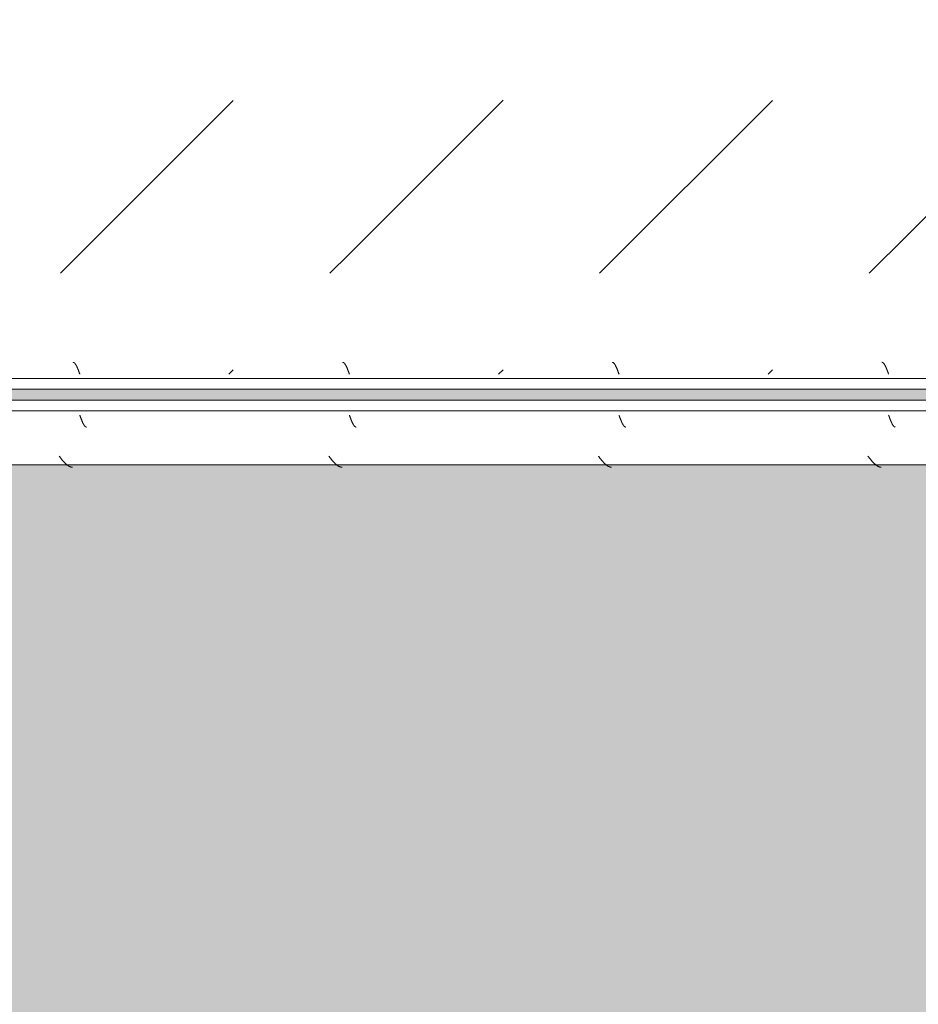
# Model space of a CAD drawing. Header units: millimetres. Extents: x -26056 to 31686, y 27504 to 88472.
# Tile 17 of 30: x -18953 to -18536, y 37827 to 38284. Entities that reach past the tile are written whole.
import ezdxf

# ---------------------------------------------------------------- set-up
doc = ezdxf.new("R2010")
doc.units = ezdxf.units.MM
doc.layers.add('Оборудование', color=7, linetype='Continuous', lineweight=9)
doc.layers.add('Штриховка поверхностей', color=7, linetype='Continuous', lineweight=9)

# ---------------------------------------------------------------- blocks, each defined once
blk = doc.blocks.new('FP_89-ВКК_План 1 этажа_З_ЭОМ_кабель_')
at = {"layer": 'Оборудование', "color": 7, "true_color": 0xffffff}
for p, q in [((1547, 588), (1547.05, 587.87)), ((1547.05, 587.87), (1547.1, 587.73)), ((1547.1, 587.73), (1547.15, 587.6)), ((1547.15, 587.6), (1547.19, 587.46)), ((1547.19, 587.46), (1547.24, 587.33)), ((1547.24, 587.33), (1547.29, 587.2)), ((1547.29, 587.2), (1547.34, 587.06)), ((1547.34, 587.06), (1547.39, 586.93)), ((1547.39, 586.93), (1547.44, 586.8)), ((1547.44, 586.8), (1547.49, 586.67)), ((1547.49, 586.67), (1547.53, 586.54)), ((1547.53, 586.54), (1547.58, 586.41)), ((1547.58, 586.41), (1547.63, 586.28)), ((1547.63, 586.28), (1547.68, 586.16)), ((1547.68, 586.16), (1547.73, 586.03)), ((1547.73, 586.03), (1547.78, 585.91)), ((1547.78, 585.91), (1547.83, 585.78)), ((1547.83, 585.78), (1547.88, 585.66)), ((1547.88, 585.66), (1547.92, 585.54)), ((1547.92, 585.54), (1547.97, 585.42)), ((1547.97, 585.42), (1548.02, 585.3)), ((1548.02, 585.3), (1548.07, 585.19)), ((1548.07, 585.19), (1548.12, 585.07)), ((1548.12, 585.07), (1548.17, 584.96)), ((1548.17, 584.96), (1548.22, 584.85)), ((1548.22, 584.85), (1548.27, 584.74)), ((1548.27, 584.74), (1548.31, 584.63)), ((1672, 588), (1672.05, 587.87)), ((1672.05, 587.87), (1672.1, 587.73)), ((1672.1, 587.73), (1672.15, 587.6)), ((1672.15, 587.6), (1672.19, 587.46)), ((1672.19, 587.46), (1672.24, 587.33)), ((1672.24, 587.33), (1672.29, 587.2)), ((1672.29, 587.2), (1672.34, 587.06)), ((1672.34, 587.06), (1672.39, 586.93)), ((1672.39, 586.93), (1672.44, 586.8)), ((1672.44, 586.8), (1672.49, 586.67)), ((1672.49, 586.67), (1672.53, 586.54)), ((1672.53, 586.54), (1672.58, 586.41)), ((1672.58, 586.41), (1672.63, 586.28)), ((1672.63, 586.28), (1672.68, 586.16)), ((1672.68, 586.16), (1672.73, 586.03)), ((1672.73, 586.03), (1672.78, 585.91)), ((1672.78, 585.91), (1672.83, 585.78)), ((1672.83, 585.78), (1672.88, 585.66)), ((1672.88, 585.66), (1672.92, 585.54)), ((1672.92, 585.54), (1672.97, 585.42)), ((1672.97, 585.42), (1673.02, 585.3)), ((1673.02, 585.3), (1673.07, 585.19)), ((1673.07, 585.19), (1673.12, 585.07)), ((1673.12, 585.07), (1673.17, 584.96)), ((1673.17, 584.96), (1673.22, 584.85)), ((1673.22, 584.85), (1673.27, 584.74)), ((1673.27, 584.74), (1673.31, 584.63)), ((1797, 588), (1797.05, 587.87)), ((1797.05, 587.87), (1797.1, 587.73)), ((1797.1, 587.73), (1797.15, 587.6)), ((1797.15, 587.6), (1797.19, 587.46)), ((1797.19, 587.46), (1797.24, 587.33)), ((1797.24, 587.33), (1797.29, 587.2)), ((1797.29, 587.2), (1797.34, 587.06)), ((1797.34, 587.06), (1797.39, 586.93)), ((1797.39, 586.93), (1797.44, 586.8)), ((1797.44, 586.8), (1797.49, 586.67)), ((1797.49, 586.67), (1797.53, 586.54)), ((1797.53, 586.54), (1797.58, 586.41)), ((1797.58, 586.41), (1797.63, 586.28)), ((1797.63, 586.28), (1797.68, 586.16)), ((1797.68, 586.16), (1797.73, 586.03)), ((1797.73, 586.03), (1797.78, 585.91)), ((1797.78, 585.91), (1797.83, 585.78)), ((1797.83, 585.78), (1797.88, 585.66)), ((1797.88, 585.66), (1797.92, 585.54)), ((1797.92, 585.54), (1797.97, 585.42)), ((1797.97, 585.42), (1798.02, 585.3)), ((1798.02, 585.3), (1798.07, 585.19)), ((1798.07, 585.19), (1798.12, 585.07)), ((1798.12, 585.07), (1798.17, 584.96)), ((1798.17, 584.96), (1798.22, 584.85)), ((1798.22, 584.85), (1798.27, 584.74)), ((1798.27, 584.74), (1798.31, 584.63)), ((1922, 588), (1922.05, 587.87)), ((1922.05, 587.87), (1922.1, 587.73)), ((1922.1, 587.73), (1922.15, 587.6)), ((1922.15, 587.6), (1922.19, 587.46)), ((1922.19, 587.46), (1922.24, 587.33)), ((1922.24, 587.33), (1922.29, 587.2)), ((1922.29, 587.2), (1922.34, 587.06)), ((1922.34, 587.06), (1922.39, 586.93)), ((1922.39, 586.93), (1922.44, 586.8)), ((1922.44, 586.8), (1922.49, 586.67)), ((1922.49, 586.67), (1922.53, 586.54)), ((1922.53, 586.54), (1922.58, 586.41)), ((1922.58, 586.41), (1922.63, 586.28)), ((1922.63, 586.28), (1922.68, 586.16)), ((1922.68, 586.16), (1922.73, 586.03)), ((1922.73, 586.03), (1922.78, 585.91)), ((1922.78, 585.91), (1922.83, 585.78)), ((1922.83, 585.78), (1922.88, 585.66)), ((1922.88, 585.66), (1922.92, 585.54)), ((1922.92, 585.54), (1922.97, 585.42)), ((1922.97, 585.42), (1923.02, 585.3)), ((1923.02, 585.3), (1923.07, 585.19)), ((1923.07, 585.19), (1923.12, 585.07)), ((1923.12, 585.07), (1923.17, 584.96)), ((1923.17, 584.96), (1923.22, 584.85)), ((1923.22, 584.85), (1923.27, 584.74)), ((1923.27, 584.74), (1923.31, 584.63)), ((1548.31, 584.63), (1548.36, 584.52)), ((1548.36, 584.52), (1548.41, 584.42)), ((1548.41, 584.42), (1548.46, 584.32)), ((1548.46, 584.32), (1548.51, 584.22)), ((1548.51, 584.22), (1548.56, 584.12)), ((1548.56, 584.12), (1548.61, 584.03)), ((1548.61, 584.03), (1548.66, 583.94)), ((1548.66, 583.94), (1548.7, 583.85)), ((1548.7, 583.85), (1548.75, 583.76)), ((1548.75, 583.76), (1548.8, 583.68)), ((1548.8, 583.68), (1548.85, 583.59)), ((1548.85, 583.59), (1548.9, 583.52)), ((1548.9, 583.52), (1548.95, 583.44)), ((1548.95, 583.44), (1549, 583.36)), ((1549, 583.36), (1549.04, 583.29)), ((1549.04, 583.29), (1549.09, 583.22)), ((1549.09, 583.22), (1549.14, 583.16)), ((1549.14, 583.16), (1549.19, 583.1)), ((1549.19, 583.1), (1549.24, 583.04)), ((1549.24, 583.04), (1549.29, 582.98)), ((1549.29, 582.98), (1549.34, 582.93)), ((1549.34, 582.93), (1549.39, 582.87)), ((1549.39, 582.87), (1549.43, 582.83)), ((1549.43, 582.83), (1549.48, 582.78)), ((1549.48, 582.78), (1549.53, 582.74)), ((1549.53, 582.74), (1549.58, 582.7)), ((1549.58, 582.7), (1549.63, 582.67)), ((1549.63, 582.67), (1549.68, 582.63)), ((1549.68, 582.63), (1549.73, 582.6)), ((1549.73, 582.6), (1549.78, 582.58)), ((1549.78, 582.58), (1549.82, 582.55)), ((1549.82, 582.55), (1549.87, 582.54)), ((1549.87, 582.54), (1549.92, 582.52)), ((1549.92, 582.52), (1549.97, 582.51)), ((1549.97, 582.51), (1550.02, 582.5)), ((1550.02, 582.5), (1550.06, 582.49)), ((1550.06, 582.49), (1550.1, 582.49)), ((1673.31, 584.63), (1673.36, 584.52)), ((1673.36, 584.52), (1673.41, 584.42)), ((1673.41, 584.42), (1673.46, 584.32)), ((1673.46, 584.32), (1673.51, 584.22)), ((1673.51, 584.22), (1673.56, 584.12)), ((1673.56, 584.12), (1673.61, 584.03)), ((1673.61, 584.03), (1673.66, 583.94)), ((1673.66, 583.94), (1673.7, 583.85)), ((1673.7, 583.85), (1673.75, 583.76)), ((1673.75, 583.76), (1673.8, 583.68)), ((1673.8, 583.68), (1673.85, 583.59)), ((1673.85, 583.59), (1673.9, 583.52)), ((1673.9, 583.52), (1673.95, 583.44)), ((1673.95, 583.44), (1674, 583.36)), ((1674, 583.36), (1674.04, 583.29)), ((1674.04, 583.29), (1674.09, 583.22)), ((1674.09, 583.22), (1674.14, 583.16)), ((1674.14, 583.16), (1674.19, 583.1)), ((1674.19, 583.1), (1674.24, 583.04)), ((1674.24, 583.04), (1674.29, 582.98)), ((1674.29, 582.98), (1674.34, 582.93)), ((1674.34, 582.93), (1674.39, 582.87)), ((1674.39, 582.87), (1674.43, 582.83)), ((1674.43, 582.83), (1674.48, 582.78)), ((1674.48, 582.78), (1674.53, 582.74)), ((1674.53, 582.74), (1674.58, 582.7)), ((1674.58, 582.7), (1674.63, 582.67)), ((1674.63, 582.67), (1674.68, 582.63)), ((1674.68, 582.63), (1674.73, 582.6)), ((1674.73, 582.6), (1674.78, 582.58)), ((1674.78, 582.58), (1674.82, 582.55)), ((1674.82, 582.55), (1674.87, 582.54)), ((1674.87, 582.54), (1674.92, 582.52)), ((1674.92, 582.52), (1674.97, 582.51)), ((1674.97, 582.51), (1675.02, 582.5)), ((1675.02, 582.5), (1675.06, 582.49)), ((1675.06, 582.49), (1675.1, 582.49)), ((1798.31, 584.63), (1798.36, 584.52)), ((1798.36, 584.52), (1798.41, 584.42)), ((1798.41, 584.42), (1798.46, 584.32)), ((1798.46, 584.32), (1798.51, 584.22)), ((1798.51, 584.22), (1798.56, 584.12)), ((1798.56, 584.12), (1798.61, 584.03)), ((1798.61, 584.03), (1798.66, 583.94)), ((1798.66, 583.94), (1798.7, 583.85)), ((1798.7, 583.85), (1798.75, 583.76)), ((1798.75, 583.76), (1798.8, 583.68)), ((1798.8, 583.68), (1798.85, 583.59)), ((1798.85, 583.59), (1798.9, 583.52)), ((1798.9, 583.52), (1798.95, 583.44)), ((1798.95, 583.44), (1799, 583.36)), ((1799, 583.36), (1799.04, 583.29)), ((1799.04, 583.29), (1799.09, 583.22)), ((1799.09, 583.22), (1799.14, 583.16)), ((1799.14, 583.16), (1799.19, 583.1)), ((1799.19, 583.1), (1799.24, 583.04)), ((1799.24, 583.04), (1799.29, 582.98)), ((1799.29, 582.98), (1799.34, 582.93)), ((1799.34, 582.93), (1799.39, 582.87)), ((1799.39, 582.87), (1799.43, 582.83)), ((1799.43, 582.83), (1799.48, 582.78)), ((1799.48, 582.78), (1799.53, 582.74)), ((1799.53, 582.74), (1799.58, 582.7)), ((1799.58, 582.7), (1799.63, 582.67)), ((1799.63, 582.67), (1799.68, 582.63)), ((1799.68, 582.63), (1799.73, 582.6)), ((1799.73, 582.6), (1799.78, 582.58)), ((1799.78, 582.58), (1799.82, 582.55)), ((1799.82, 582.55), (1799.87, 582.54)), ((1799.87, 582.54), (1799.92, 582.52)), ((1799.92, 582.52), (1799.97, 582.51)), ((1799.97, 582.51), (1800.02, 582.5)), ((1800.02, 582.5), (1800.06, 582.49)), ((1800.06, 582.49), (1800.1, 582.49)), ((1923.31, 584.63), (1923.36, 584.52)), ((1923.36, 584.52), (1923.41, 584.42)), ((1923.41, 584.42), (1923.46, 584.32)), ((1923.46, 584.32), (1923.51, 584.22)), ((1923.51, 584.22), (1923.56, 584.12)), ((1923.56, 584.12), (1923.61, 584.03)), ((1923.61, 584.03), (1923.66, 583.94)), ((1923.66, 583.94), (1923.7, 583.85)), ((1923.7, 583.85), (1923.75, 583.76)), ((1923.75, 583.76), (1923.8, 583.68)), ((1923.8, 583.68), (1923.85, 583.59)), ((1923.85, 583.59), (1923.9, 583.52)), ((1923.9, 583.52), (1923.95, 583.44)), ((1923.95, 583.44), (1924, 583.36)), ((1924, 583.36), (1924.04, 583.29)), ((1924.04, 583.29), (1924.09, 583.22)), ((1924.09, 583.22), (1924.14, 583.16)), ((1924.14, 583.16), (1924.19, 583.1)), ((1924.19, 583.1), (1924.24, 583.04)), ((1924.24, 583.04), (1924.29, 582.98)), ((1924.29, 582.98), (1924.34, 582.93)), ((1924.34, 582.93), (1924.39, 582.87)), ((1924.39, 582.87), (1924.43, 582.83)), ((1924.43, 582.83), (1924.48, 582.78)), ((1924.48, 582.78), (1924.53, 582.74)), ((1924.53, 582.74), (1924.58, 582.7)), ((1924.58, 582.7), (1924.63, 582.67)), ((1924.63, 582.67), (1924.68, 582.63)), ((1924.68, 582.63), (1924.73, 582.6)), ((1924.73, 582.6), (1924.78, 582.58)), ((1924.78, 582.58), (1924.82, 582.55)), ((1924.82, 582.55), (1924.87, 582.54)), ((1924.87, 582.54), (1924.92, 582.52)), ((1924.92, 582.52), (1924.97, 582.51)), ((1924.97, 582.51), (1925.02, 582.5)), ((1925.02, 582.5), (1925.06, 582.49)), ((1925.06, 582.49), (1925.1, 582.49))]:
    blk.add_line(p, q, dxfattribs=at)
blk = doc.blocks.new('ПР_Низ пояс - Тип 1-5480968-ВКК_План 1 этажа_З_ЭОМ_кабель_')
at = {"layer": 'Оборудование', "true_color": 0xffffff}
h = blk.add_hatch(dxfattribs=at)
h.set_pattern_fill('FP_33', style=0, pattern_type=2)
h.set_pattern_definition([(45, (39300.02, 80325), (0, 250.00043), [12.5, -341.053]), (45, (39300.02, 80200), (0, 250.00043), [12.5, -341.053]), (45, (39425.02, 80200), (0, 250.00043), [12.5, -341.053]), (45, (39478.68, 80378.66), (0, 250.00043), [100.888, -252.666]), (45, (39478.68, 80253.66), (0, 250.00043), [100.888, -252.666]), (45, (39353.68, 80378.66), (0, 250.00043), [100.887, -252.666]), (45, (39353.68, 80253.66), (0, 250.00043), [113.387, -240.166])])
h.paths.add_polyline_path([(700, 588), (700, 6.26), (2400, 6.26), (2400, 588), (723.81, 588)])
at = {"layer": 'Оборудование', "color": 254, "true_color": 0xcccccc}
for p, q in [((700, 595), (2400, 595)), ((700, 590), (2400, 590))]:
    blk.add_line(p, q, dxfattribs=at)
blk.add_blockref('FP_89-ВКК_План 1 этажа_З_ЭОМ_кабель_', (0, 0), dxfattribs=at)
blk = doc.blocks.new('FP_91-ВКК_План 1 этажа_З_ЭОМ_кабель_')
at = {"layer": 'Оборудование', "color": 7, "true_color": 0xffffff}
for p, q in [((843.92, 612.51), (843.97, 612.51)), ((843.97, 612.51), (844.02, 612.5)), ((844.02, 612.5), (844.07, 612.49)), ((844.07, 612.49), (844.12, 612.47)), ((844.12, 612.47), (844.16, 612.45)), ((844.16, 612.45), (844.21, 612.43)), ((844.21, 612.43), (844.26, 612.41)), ((844.26, 612.41), (844.31, 612.38)), ((844.31, 612.38), (844.36, 612.35)), ((844.36, 612.35), (844.41, 612.31)), ((844.41, 612.31), (844.46, 612.28)), ((844.46, 612.28), (844.51, 612.24)), ((844.51, 612.24), (844.56, 612.19)), ((844.56, 612.19), (844.61, 612.14)), ((844.61, 612.14), (844.66, 612.09)), ((844.66, 612.09), (844.7, 612.04)), ((968.92, 612.51), (968.97, 612.51)), ((968.97, 612.51), (969.02, 612.5)), ((969.02, 612.5), (969.07, 612.49)), ((969.07, 612.49), (969.12, 612.47)), ((969.12, 612.47), (969.16, 612.45)), ((969.16, 612.45), (969.21, 612.43)), ((969.21, 612.43), (969.26, 612.41)), ((969.26, 612.41), (969.31, 612.38)), ((969.31, 612.38), (969.36, 612.35)), ((969.36, 612.35), (969.41, 612.31)), ((969.41, 612.31), (969.46, 612.28)), ((969.46, 612.28), (969.51, 612.24)), ((969.51, 612.24), (969.56, 612.19)), ((969.56, 612.19), (969.61, 612.14)), ((969.61, 612.14), (969.66, 612.09)), ((969.66, 612.09), (969.7, 612.04)), ((1093.92, 612.51), (1093.97, 612.51)), ((1093.97, 612.51), (1094.02, 612.5)), ((1094.02, 612.5), (1094.07, 612.49)), ((1094.07, 612.49), (1094.12, 612.47)), ((1094.12, 612.47), (1094.16, 612.45)), ((1094.16, 612.45), (1094.21, 612.43)), ((1094.21, 612.43), (1094.26, 612.41)), ((1094.26, 612.41), (1094.31, 612.38)), ((1094.31, 612.38), (1094.36, 612.35)), ((1094.36, 612.35), (1094.41, 612.31)), ((1094.41, 612.31), (1094.46, 612.28)), ((1094.46, 612.28), (1094.51, 612.24)), ((1094.51, 612.24), (1094.56, 612.19)), ((1094.56, 612.19), (1094.61, 612.14)), ((1094.61, 612.14), (1094.66, 612.09)), ((1094.66, 612.09), (1094.7, 612.04)), ((1218.92, 612.51), (1218.97, 612.51)), ((1218.97, 612.51), (1219.02, 612.5)), ((1219.02, 612.5), (1219.07, 612.49)), ((1219.07, 612.49), (1219.12, 612.47)), ((1219.12, 612.47), (1219.16, 612.45)), ((1219.16, 612.45), (1219.21, 612.43)), ((1219.21, 612.43), (1219.26, 612.41)), ((1219.26, 612.41), (1219.31, 612.38)), ((1219.31, 612.38), (1219.36, 612.35)), ((1219.36, 612.35), (1219.41, 612.31)), ((1219.41, 612.31), (1219.46, 612.28)), ((1219.46, 612.28), (1219.51, 612.24)), ((1219.51, 612.24), (1219.56, 612.19)), ((1219.56, 612.19), (1219.61, 612.14)), ((1219.61, 612.14), (1219.66, 612.09)), ((1219.66, 612.09), (1219.7, 612.04)), ((844.7, 612.04), (844.75, 611.98)), ((844.75, 611.98), (844.8, 611.93)), ((844.8, 611.93), (844.85, 611.86)), ((844.85, 611.86), (844.9, 611.8)), ((844.9, 611.8), (844.95, 611.73)), ((844.95, 611.73), (845, 611.66)), ((845, 611.66), (845.05, 611.58)), ((845.05, 611.58), (845.1, 611.51)), ((845.1, 611.51), (845.15, 611.43)), ((845.15, 611.43), (845.2, 611.35)), ((845.2, 611.35), (845.24, 611.26)), ((845.24, 611.26), (845.29, 611.18)), ((845.29, 611.18), (845.34, 611.09)), ((845.34, 611.09), (845.39, 610.99)), ((845.39, 610.99), (845.44, 610.9)), ((845.44, 610.9), (845.49, 610.8)), ((845.49, 610.8), (845.54, 610.7)), ((845.54, 610.7), (845.59, 610.6)), ((845.59, 610.6), (845.64, 610.5)), ((845.64, 610.5), (845.69, 610.39)), ((845.69, 610.39), (845.74, 610.28)), ((845.74, 610.28), (845.78, 610.18)), ((845.78, 610.18), (845.83, 610.06)), ((845.83, 610.06), (845.88, 609.95)), ((845.88, 609.95), (845.93, 609.83)), ((845.93, 609.83), (845.98, 609.72)), ((845.98, 609.72), (846.03, 609.6)), ((846.03, 609.6), (846.08, 609.48)), ((846.08, 609.48), (846.13, 609.36)), ((846.13, 609.36), (846.18, 609.23)), ((846.18, 609.23), (846.23, 609.11)), ((846.23, 609.11), (846.28, 608.98)), ((846.28, 608.98), (846.32, 608.86)), ((846.32, 608.86), (846.37, 608.73)), ((846.37, 608.73), (846.42, 608.6)), ((846.42, 608.6), (846.47, 608.47)), ((846.47, 608.47), (846.52, 608.34)), ((846.52, 608.34), (846.57, 608.21)), ((846.57, 608.21), (846.62, 608.08)), ((846.62, 608.08), (846.67, 607.94)), ((846.67, 607.94), (846.72, 607.81)), ((846.72, 607.81), (846.77, 607.68)), ((846.77, 607.68), (846.82, 607.54)), ((846.82, 607.54), (846.86, 607.41)), ((969.7, 612.04), (969.75, 611.98)), ((969.75, 611.98), (969.8, 611.93)), ((969.8, 611.93), (969.85, 611.86)), ((969.85, 611.86), (969.9, 611.8)), ((969.9, 611.8), (969.95, 611.73)), ((969.95, 611.73), (970, 611.66)), ((970, 611.66), (970.05, 611.58)), ((970.05, 611.58), (970.1, 611.51)), ((970.1, 611.51), (970.15, 611.43)), ((970.15, 611.43), (970.2, 611.35)), ((970.2, 611.35), (970.24, 611.26)), ((970.24, 611.26), (970.29, 611.18)), ((970.29, 611.18), (970.34, 611.09)), ((970.34, 611.09), (970.39, 610.99)), ((970.39, 610.99), (970.44, 610.9)), ((970.44, 610.9), (970.49, 610.8)), ((970.49, 610.8), (970.54, 610.7)), ((970.54, 610.7), (970.59, 610.6)), ((970.59, 610.6), (970.64, 610.5)), ((970.64, 610.5), (970.69, 610.39)), ((970.69, 610.39), (970.74, 610.28)), ((970.74, 610.28), (970.78, 610.18)), ((970.78, 610.18), (970.83, 610.06)), ((970.83, 610.06), (970.88, 609.95)), ((970.88, 609.95), (970.93, 609.83)), ((970.93, 609.83), (970.98, 609.72)), ((970.98, 609.72), (971.03, 609.6)), ((971.03, 609.6), (971.08, 609.48)), ((971.08, 609.48), (971.13, 609.36)), ((971.13, 609.36), (971.18, 609.23)), ((971.18, 609.23), (971.23, 609.11)), ((971.23, 609.11), (971.28, 608.98)), ((971.28, 608.98), (971.32, 608.86)), ((971.32, 608.86), (971.37, 608.73)), ((971.37, 608.73), (971.42, 608.6)), ((971.42, 608.6), (971.47, 608.47)), ((971.47, 608.47), (971.52, 608.34)), ((971.52, 608.34), (971.57, 608.21)), ((971.57, 608.21), (971.62, 608.08)), ((971.62, 608.08), (971.67, 607.94)), ((971.67, 607.94), (971.72, 607.81)), ((971.72, 607.81), (971.77, 607.68)), ((971.77, 607.68), (971.82, 607.54)), ((971.82, 607.54), (971.86, 607.41)), ((1094.7, 612.04), (1094.75, 611.98)), ((1094.75, 611.98), (1094.8, 611.93)), ((1094.8, 611.93), (1094.85, 611.86)), ((1094.85, 611.86), (1094.9, 611.8)), ((1094.9, 611.8), (1094.95, 611.73)), ((1094.95, 611.73), (1095, 611.66)), ((1095, 611.66), (1095.05, 611.58)), ((1095.05, 611.58), (1095.1, 611.51)), ((1095.1, 611.51), (1095.15, 611.43)), ((1095.15, 611.43), (1095.2, 611.35)), ((1095.2, 611.35), (1095.24, 611.26)), ((1095.24, 611.26), (1095.29, 611.18)), ((1095.29, 611.18), (1095.34, 611.09)), ((1095.34, 611.09), (1095.39, 610.99)), ((1095.39, 610.99), (1095.44, 610.9)), ((1095.44, 610.9), (1095.49, 610.8)), ((1095.49, 610.8), (1095.54, 610.7)), ((1095.54, 610.7), (1095.59, 610.6)), ((1095.59, 610.6), (1095.64, 610.5)), ((1095.64, 610.5), (1095.69, 610.39)), ((1095.69, 610.39), (1095.74, 610.28)), ((1095.74, 610.28), (1095.78, 610.18)), ((1095.78, 610.18), (1095.83, 610.06)), ((1095.83, 610.06), (1095.88, 609.95)), ((1095.88, 609.95), (1095.93, 609.83)), ((1095.93, 609.83), (1095.98, 609.72)), ((1095.98, 609.72), (1096.03, 609.6)), ((1096.03, 609.6), (1096.08, 609.48)), ((1096.08, 609.48), (1096.13, 609.36)), ((1096.13, 609.36), (1096.18, 609.23)), ((1096.18, 609.23), (1096.23, 609.11)), ((1096.23, 609.11), (1096.28, 608.98)), ((1096.28, 608.98), (1096.32, 608.86)), ((1096.32, 608.86), (1096.37, 608.73)), ((1096.37, 608.73), (1096.42, 608.6)), ((1096.42, 608.6), (1096.47, 608.47)), ((1096.47, 608.47), (1096.52, 608.34)), ((1096.52, 608.34), (1096.57, 608.21)), ((1096.57, 608.21), (1096.62, 608.08)), ((1096.62, 608.08), (1096.67, 607.94)), ((1096.67, 607.94), (1096.72, 607.81)), ((1096.72, 607.81), (1096.77, 607.68)), ((1096.77, 607.68), (1096.82, 607.54)), ((1096.82, 607.54), (1096.86, 607.41)), ((1219.7, 612.04), (1219.75, 611.98)), ((1219.75, 611.98), (1219.8, 611.93)), ((1219.8, 611.93), (1219.85, 611.86)), ((1219.85, 611.86), (1219.9, 611.8)), ((1219.9, 611.8), (1219.95, 611.73)), ((1219.95, 611.73), (1220, 611.66)), ((1220, 611.66), (1220.05, 611.58)), ((1220.05, 611.58), (1220.1, 611.51)), ((1220.1, 611.51), (1220.15, 611.43)), ((1220.15, 611.43), (1220.2, 611.35)), ((1220.2, 611.35), (1220.24, 611.26)), ((1220.24, 611.26), (1220.29, 611.18)), ((1220.29, 611.18), (1220.34, 611.09)), ((1220.34, 611.09), (1220.39, 610.99)), ((1220.39, 610.99), (1220.44, 610.9)), ((1220.44, 610.9), (1220.49, 610.8)), ((1220.49, 610.8), (1220.54, 610.7)), ((1220.54, 610.7), (1220.59, 610.6)), ((1220.59, 610.6), (1220.64, 610.5)), ((1220.64, 610.5), (1220.69, 610.39)), ((1220.69, 610.39), (1220.74, 610.28)), ((1220.74, 610.28), (1220.78, 610.18)), ((1220.78, 610.18), (1220.83, 610.06)), ((1220.83, 610.06), (1220.88, 609.95)), ((1220.88, 609.95), (1220.93, 609.83)), ((1220.93, 609.83), (1220.98, 609.72)), ((1220.98, 609.72), (1221.03, 609.6)), ((1221.03, 609.6), (1221.08, 609.48)), ((1221.08, 609.48), (1221.13, 609.36)), ((1221.13, 609.36), (1221.18, 609.23)), ((1221.18, 609.23), (1221.23, 609.11)), ((1221.23, 609.11), (1221.28, 608.98)), ((1221.28, 608.98), (1221.32, 608.86)), ((1221.32, 608.86), (1221.37, 608.73)), ((1221.37, 608.73), (1221.42, 608.6)), ((1221.42, 608.6), (1221.47, 608.47)), ((1221.47, 608.47), (1221.52, 608.34)), ((1221.52, 608.34), (1221.57, 608.21)), ((1221.57, 608.21), (1221.62, 608.08)), ((1221.62, 608.08), (1221.67, 607.94)), ((1221.67, 607.94), (1221.72, 607.81)), ((1221.72, 607.81), (1221.77, 607.68)), ((1221.77, 607.68), (1221.82, 607.54)), ((1221.82, 607.54), (1221.86, 607.41)), ((846.86, 607.41), (846.91, 607.27)), ((846.91, 607.27), (846.96, 607.14)), ((846.96, 607.14), (847.01, 607)), ((971.86, 607.41), (971.91, 607.27)), ((971.91, 607.27), (971.96, 607.14)), ((971.96, 607.14), (972.01, 607)), ((1096.86, 607.41), (1096.91, 607.27)), ((1096.91, 607.27), (1096.96, 607.14)), ((1096.96, 607.14), (1097.01, 607)), ((1221.86, 607.41), (1221.91, 607.27)), ((1221.91, 607.27), (1221.96, 607.14)), ((1221.96, 607.14), (1222.01, 607))]:
    blk.add_line(p, q, dxfattribs=at)
blk = doc.blocks.new('FP_92-ВКК_План 1 этажа_З_ЭОМ_кабель_')
at = {"layer": 'Оборудование', "color": 7, "true_color": 0xffffff}
for p, q in [((850.43, 631.16), (850.53, 631.16)), ((850.53, 631.16), (850.63, 631.15)), ((850.63, 631.15), (850.73, 631.14)), ((850.73, 631.14), (850.82, 631.12)), ((850.82, 631.12), (850.92, 631.1)), ((850.92, 631.1), (851.02, 631.08)), ((851.02, 631.08), (851.12, 631.06)), ((851.12, 631.06), (851.21, 631.03)), ((851.21, 631.03), (851.31, 631)), ((851.31, 631), (851.41, 630.96)), ((851.41, 630.96), (851.51, 630.93)), ((851.51, 630.93), (851.6, 630.89)), ((851.6, 630.89), (851.7, 630.85)), ((851.7, 630.85), (851.8, 630.8)), ((851.8, 630.8), (851.9, 630.75)), ((851.9, 630.75), (851.99, 630.7)), ((851.99, 630.7), (852.09, 630.65)), ((852.09, 630.65), (852.19, 630.59)), ((852.19, 630.59), (852.28, 630.54)), ((852.28, 630.54), (852.38, 630.47)), ((852.38, 630.47), (852.48, 630.41)), ((852.48, 630.41), (852.58, 630.34)), ((852.58, 630.34), (852.67, 630.27)), ((975.43, 631.16), (975.53, 631.16)), ((975.53, 631.16), (975.63, 631.15)), ((975.63, 631.15), (975.73, 631.14)), ((975.73, 631.14), (975.82, 631.12)), ((975.82, 631.12), (975.92, 631.1)), ((975.92, 631.1), (976.02, 631.08)), ((976.02, 631.08), (976.12, 631.06)), ((976.12, 631.06), (976.21, 631.03)), ((976.21, 631.03), (976.31, 631)), ((976.31, 631), (976.41, 630.96)), ((976.41, 630.96), (976.51, 630.93)), ((976.51, 630.93), (976.6, 630.89)), ((976.6, 630.89), (976.7, 630.85)), ((976.7, 630.85), (976.8, 630.8)), ((976.8, 630.8), (976.9, 630.75)), ((976.9, 630.75), (976.99, 630.7)), ((976.99, 630.7), (977.09, 630.65)), ((977.09, 630.65), (977.19, 630.59)), ((977.19, 630.59), (977.28, 630.54)), ((977.28, 630.54), (977.38, 630.47)), ((977.38, 630.47), (977.48, 630.41)), ((977.48, 630.41), (977.58, 630.34)), ((977.58, 630.34), (977.67, 630.27)), ((1100.43, 631.16), (1100.53, 631.16)), ((1100.53, 631.16), (1100.63, 631.15)), ((1100.63, 631.15), (1100.73, 631.14)), ((1100.73, 631.14), (1100.82, 631.12)), ((1100.82, 631.12), (1100.92, 631.1)), ((1100.92, 631.1), (1101.02, 631.08)), ((1101.02, 631.08), (1101.12, 631.06)), ((1101.12, 631.06), (1101.21, 631.03)), ((1101.21, 631.03), (1101.31, 631)), ((1101.31, 631), (1101.41, 630.96)), ((1101.41, 630.96), (1101.51, 630.93)), ((1101.51, 630.93), (1101.6, 630.89)), ((1101.6, 630.89), (1101.7, 630.85)), ((1101.7, 630.85), (1101.8, 630.8)), ((1101.8, 630.8), (1101.9, 630.75)), ((1101.9, 630.75), (1101.99, 630.7)), ((1101.99, 630.7), (1102.09, 630.65)), ((1102.09, 630.65), (1102.19, 630.59)), ((1102.19, 630.59), (1102.28, 630.54)), ((1102.28, 630.54), (1102.38, 630.47)), ((1102.38, 630.47), (1102.48, 630.41)), ((1102.48, 630.41), (1102.58, 630.34)), ((1102.58, 630.34), (1102.67, 630.27)), ((1225.43, 631.16), (1225.53, 631.16)), ((1225.53, 631.16), (1225.63, 631.15)), ((1225.63, 631.15), (1225.73, 631.14)), ((1225.73, 631.14), (1225.82, 631.12)), ((1225.82, 631.12), (1225.92, 631.1)), ((1225.92, 631.1), (1226.02, 631.08)), ((1226.02, 631.08), (1226.12, 631.06)), ((1226.12, 631.06), (1226.21, 631.03)), ((1226.21, 631.03), (1226.31, 631)), ((1226.31, 631), (1226.41, 630.96)), ((1226.41, 630.96), (1226.51, 630.93)), ((1226.51, 630.93), (1226.6, 630.89)), ((1226.6, 630.89), (1226.7, 630.85)), ((1226.7, 630.85), (1226.8, 630.8)), ((1226.8, 630.8), (1226.9, 630.75)), ((1226.9, 630.75), (1226.99, 630.7)), ((1226.99, 630.7), (1227.09, 630.65)), ((1227.09, 630.65), (1227.19, 630.59)), ((1227.19, 630.59), (1227.28, 630.54)), ((1227.28, 630.54), (1227.38, 630.47)), ((1227.38, 630.47), (1227.48, 630.41)), ((1227.48, 630.41), (1227.58, 630.34)), ((1227.58, 630.34), (1227.67, 630.27)), ((852.67, 630.27), (852.77, 630.2)), ((852.77, 630.2), (852.87, 630.13)), ((852.87, 630.13), (852.97, 630.05)), ((852.97, 630.05), (853.06, 629.97)), ((853.06, 629.97), (853.16, 629.89)), ((853.16, 629.89), (853.26, 629.81)), ((853.26, 629.81), (853.36, 629.72)), ((853.36, 629.72), (853.45, 629.63)), ((853.45, 629.63), (853.55, 629.54)), ((853.55, 629.54), (853.65, 629.45)), ((853.65, 629.45), (853.75, 629.35)), ((853.75, 629.35), (853.84, 629.26)), ((853.84, 629.26), (853.94, 629.16)), ((853.94, 629.16), (854.04, 629.06)), ((854.04, 629.06), (854.13, 628.95)), ((854.13, 628.95), (854.23, 628.85)), ((854.23, 628.85), (854.33, 628.75)), ((854.33, 628.75), (854.43, 628.64)), ((854.43, 628.64), (854.52, 628.53)), ((854.52, 628.53), (854.62, 628.42)), ((854.62, 628.42), (854.72, 628.31)), ((854.72, 628.31), (854.82, 628.19)), ((854.82, 628.19), (854.91, 628.08)), ((854.91, 628.08), (855.01, 627.96)), ((855.01, 627.96), (855.11, 627.85)), ((855.11, 627.85), (855.21, 627.73)), ((855.21, 627.73), (855.3, 627.61)), ((855.3, 627.61), (855.4, 627.49)), ((855.4, 627.49), (855.5, 627.37)), ((855.5, 627.37), (855.59, 627.25)), ((855.59, 627.25), (855.69, 627.13)), ((855.69, 627.13), (855.79, 627)), ((855.79, 627), (855.89, 626.88)), ((855.89, 626.88), (855.98, 626.75)), ((855.98, 626.75), (856.08, 626.63)), ((856.08, 626.63), (856.18, 626.5)), ((856.18, 626.5), (856.28, 626.38)), ((856.28, 626.38), (856.37, 626.25)), ((856.37, 626.25), (856.47, 626.13)), ((856.47, 626.13), (856.57, 626)), ((977.67, 630.27), (977.77, 630.2)), ((977.77, 630.2), (977.87, 630.13)), ((977.87, 630.13), (977.97, 630.05)), ((977.97, 630.05), (978.06, 629.97)), ((978.06, 629.97), (978.16, 629.89)), ((978.16, 629.89), (978.26, 629.81)), ((978.26, 629.81), (978.36, 629.72)), ((978.36, 629.72), (978.45, 629.63)), ((978.45, 629.63), (978.55, 629.54)), ((978.55, 629.54), (978.65, 629.45)), ((978.65, 629.45), (978.75, 629.35)), ((978.75, 629.35), (978.84, 629.26)), ((978.84, 629.26), (978.94, 629.16)), ((978.94, 629.16), (979.04, 629.06)), ((979.04, 629.06), (979.13, 628.95)), ((979.13, 628.95), (979.23, 628.85)), ((979.23, 628.85), (979.33, 628.75)), ((979.33, 628.75), (979.43, 628.64)), ((979.43, 628.64), (979.52, 628.53)), ((979.52, 628.53), (979.62, 628.42)), ((979.62, 628.42), (979.72, 628.31)), ((979.72, 628.31), (979.82, 628.19)), ((979.82, 628.19), (979.91, 628.08)), ((979.91, 628.08), (980.01, 627.96)), ((980.01, 627.96), (980.11, 627.85)), ((980.11, 627.85), (980.21, 627.73)), ((980.21, 627.73), (980.3, 627.61)), ((980.3, 627.61), (980.4, 627.49)), ((980.4, 627.49), (980.5, 627.37)), ((980.5, 627.37), (980.59, 627.25)), ((980.59, 627.25), (980.69, 627.13)), ((980.69, 627.13), (980.79, 627)), ((980.79, 627), (980.89, 626.88)), ((980.89, 626.88), (980.98, 626.75)), ((980.98, 626.75), (981.08, 626.63)), ((981.08, 626.63), (981.18, 626.5)), ((981.18, 626.5), (981.28, 626.38)), ((981.28, 626.38), (981.37, 626.25)), ((981.37, 626.25), (981.47, 626.13)), ((981.47, 626.13), (981.57, 626)), ((1102.67, 630.27), (1102.77, 630.2)), ((1102.77, 630.2), (1102.87, 630.13)), ((1102.87, 630.13), (1102.97, 630.05)), ((1102.97, 630.05), (1103.06, 629.97)), ((1103.06, 629.97), (1103.16, 629.89)), ((1103.16, 629.89), (1103.26, 629.81)), ((1103.26, 629.81), (1103.36, 629.72)), ((1103.36, 629.72), (1103.45, 629.63)), ((1103.45, 629.63), (1103.55, 629.54)), ((1103.55, 629.54), (1103.65, 629.45)), ((1103.65, 629.45), (1103.75, 629.35)), ((1103.75, 629.35), (1103.84, 629.26)), ((1103.84, 629.26), (1103.94, 629.16)), ((1103.94, 629.16), (1104.04, 629.06)), ((1104.04, 629.06), (1104.13, 628.95)), ((1104.13, 628.95), (1104.23, 628.85)), ((1104.23, 628.85), (1104.33, 628.75)), ((1104.33, 628.75), (1104.43, 628.64)), ((1104.43, 628.64), (1104.52, 628.53)), ((1104.52, 628.53), (1104.62, 628.42)), ((1104.62, 628.42), (1104.72, 628.31)), ((1104.72, 628.31), (1104.82, 628.19)), ((1104.82, 628.19), (1104.91, 628.08)), ((1104.91, 628.08), (1105.01, 627.96)), ((1105.01, 627.96), (1105.11, 627.85)), ((1105.11, 627.85), (1105.21, 627.73)), ((1105.21, 627.73), (1105.3, 627.61)), ((1105.3, 627.61), (1105.4, 627.49)), ((1105.4, 627.49), (1105.5, 627.37)), ((1105.5, 627.37), (1105.59, 627.25)), ((1105.59, 627.25), (1105.69, 627.13)), ((1105.69, 627.13), (1105.79, 627)), ((1105.79, 627), (1105.89, 626.88)), ((1105.89, 626.88), (1105.98, 626.75)), ((1105.98, 626.75), (1106.08, 626.63)), ((1106.08, 626.63), (1106.18, 626.5)), ((1106.18, 626.5), (1106.28, 626.38)), ((1106.28, 626.38), (1106.37, 626.25)), ((1106.37, 626.25), (1106.47, 626.13)), ((1106.47, 626.13), (1106.57, 626)), ((1227.67, 630.27), (1227.77, 630.2)), ((1227.77, 630.2), (1227.87, 630.13)), ((1227.87, 630.13), (1227.97, 630.05)), ((1227.97, 630.05), (1228.06, 629.97)), ((1228.06, 629.97), (1228.16, 629.89)), ((1228.16, 629.89), (1228.26, 629.81)), ((1228.26, 629.81), (1228.36, 629.72)), ((1228.36, 629.72), (1228.45, 629.63)), ((1228.45, 629.63), (1228.55, 629.54)), ((1228.55, 629.54), (1228.65, 629.45)), ((1228.65, 629.45), (1228.75, 629.35)), ((1228.75, 629.35), (1228.84, 629.26)), ((1228.84, 629.26), (1228.94, 629.16)), ((1228.94, 629.16), (1229.04, 629.06)), ((1229.04, 629.06), (1229.13, 628.95)), ((1229.13, 628.95), (1229.23, 628.85)), ((1229.23, 628.85), (1229.33, 628.75)), ((1229.33, 628.75), (1229.43, 628.64)), ((1229.43, 628.64), (1229.52, 628.53)), ((1229.52, 628.53), (1229.62, 628.42)), ((1229.62, 628.42), (1229.72, 628.31)), ((1229.72, 628.31), (1229.82, 628.19)), ((1229.82, 628.19), (1229.91, 628.08)), ((1229.91, 628.08), (1230.01, 627.96)), ((1230.01, 627.96), (1230.11, 627.85)), ((1230.11, 627.85), (1230.21, 627.73)), ((1230.21, 627.73), (1230.3, 627.61)), ((1230.3, 627.61), (1230.4, 627.49)), ((1230.4, 627.49), (1230.5, 627.37)), ((1230.5, 627.37), (1230.59, 627.25)), ((1230.59, 627.25), (1230.69, 627.13)), ((1230.69, 627.13), (1230.79, 627)), ((1230.79, 627), (1230.89, 626.88)), ((1230.89, 626.88), (1230.98, 626.75)), ((1230.98, 626.75), (1231.08, 626.63)), ((1231.08, 626.63), (1231.18, 626.5)), ((1231.18, 626.5), (1231.28, 626.38)), ((1231.28, 626.38), (1231.37, 626.25)), ((1231.37, 626.25), (1231.47, 626.13)), ((1231.47, 626.13), (1231.57, 626))]:
    blk.add_line(p, q, dxfattribs=at)
blk = doc.blocks.new('ПР_Перед пояса - Тип 1-5480969-ВКК_План 1 этажа_З_ЭОМ_кабель_')
at = {"layer": 'Оборудование', "color": 254, "true_color": 0xcccccc}
for p, q in [((0, 630), (1700, 630)), ((0, 605), (1700, 605)), ((0, 600), (1700, 600))]:
    blk.add_line(p, q, dxfattribs=at)
for name in ['FP_92-ВКК_План 1 этажа_З_ЭОМ_кабель_', 'FP_91-ВКК_План 1 этажа_З_ЭОМ_кабель_']:
    blk.add_blockref(name, (0, 0), dxfattribs=at)
blk = doc.blocks.new('Наметкина 10_ТД_АРФ_К2_R21_rvt-1-ВКК_План 1 этажа_З_ЭОМ_кабель_')
at = {"layer": 'Штриховка поверхностей', "lineweight": 5, "true_color": 0xfafafa}
blk.add_hatch(color=7, dxfattribs=at).paths.add_polyline_path([(32600, 78656.21), (39640, 78656.21), (39640, 79820), (33850.02, 79820.58), (33850.02, 79850), (39640, 79850), (39640, 79855), (33850.02, 79855), (33850.02, 80450), (39640, 80450), (39640, 80700), (34100, 80700), (34100, 80600), (33800, 80600), (33800, 80700), (32600, 80700), (32600, 80173.26)])
at = {"layer": 'Оборудование', "color": 254, "lineweight": 9, "true_color": 0xcccccc, "rotation": 180}
for name, p in [('ПР_Низ пояс - Тип 1-5480968-ВКК_План 1 этажа_З_ЭОМ_кабель_', (39550.02, 80450)), ('ПР_Перед пояса - Тип 1-5480969-ВКК_План 1 этажа_З_ЭОМ_кабель_', (38850.02, 80450))]:
    blk.add_blockref(name, p, dxfattribs=at)

msp = doc.modelspace()

# ---------------------------------------------------------------- block references
at = {"lineweight": 5}
msp.add_blockref('Наметкина 10_ТД_АРФ_К2_R21_rvt-1-ВКК_План 1 этажа_З_ЭОМ_кабель_', (-56552.73, -41742.36), dxfattribs=at)

doc.saveas('drawing.dxf')
